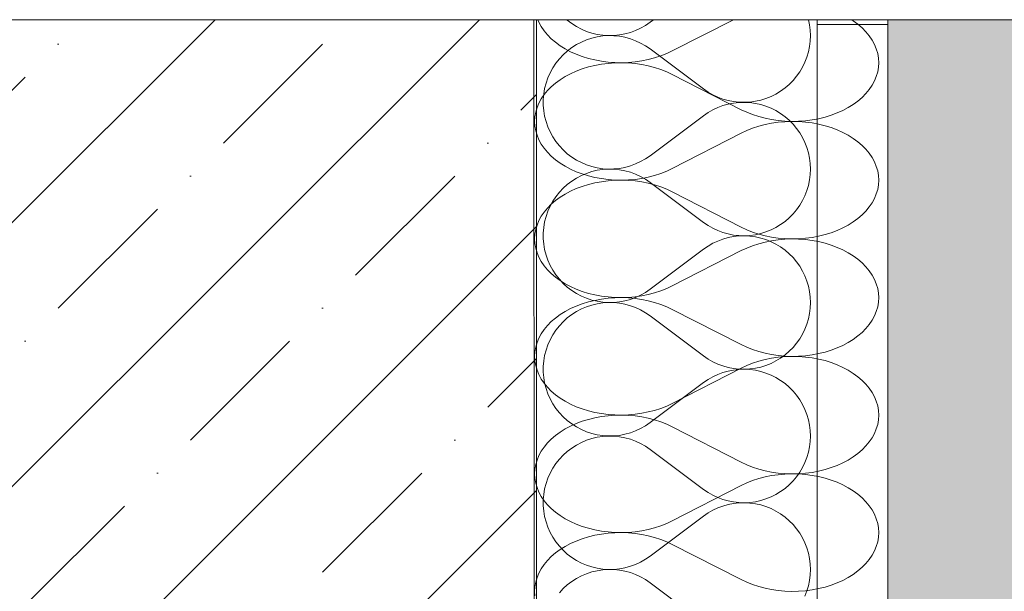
# Model space of a CAD drawing. Header units: millimetres. Extents: x 119219 to 750800, y -8933 to 168688.
# Tile 42 of 115: x 526128 to 526549, y 105 to 350. Entities that reach past the tile are written whole.
import ezdxf

# ---------------------------------------------------------------- set-up
doc = ezdxf.new("R2010")
doc.units = ezdxf.units.MM
doc.header["$MEASUREMENT"] = 0
for name, color, linetype, lineweight in [('0_Ном._пера__1', 7, 'Continuous', 0), ('0_Ном._пера__120', 7, 'Continuous', 0), ('АР-Стены_внешние_.АР_Ном._пера__1', 7, 'Continuous', 0)]:
    doc.layers.add(name, color=color, linetype=linetype, lineweight=lineweight)

# ---------------------------------------------------------------- blocks, each defined once
blk = doc.blocks.new('*X14')
at = {"layer": 'АР-Стены_внешние_.АР_Ном._пера__1', "color": 7, "linetype": 'Continuous', "lineweight": 0}
for p, q in [((526361.69, 349.99), (526361.94, 349.77)), ((526397.38, 348.88), (526398.85, 349.99)), ((526465.62, 347.83), (526465.17, 349.99)), ((526361.94, 349.77), (526363.84, 348.32)), ((526363.84, 348.32), (526365.85, 347.03)), ((526365.85, 347.03), (526367.97, 345.92)), ((526367.97, 345.92), (526370.16, 344.99)), ((526391.16, 345.34), (526393.33, 346.35)), ((526393.33, 346.35), (526395.41, 347.53)), ((526395.41, 347.53), (526397.38, 348.88)), ((526465.91, 345.51), (526465.62, 347.83)), ((526370.16, 344.99), (526372.43, 344.24)), ((526372.43, 342.08), (526370.16, 341.34)), ((526372.43, 344.24), (526374.76, 343.69)), ((526374.76, 342.64), (526372.43, 342.08)), ((526374.76, 343.69), (526377.12, 343.33)), ((526377.12, 343), (526374.76, 342.64)), ((526377.12, 343.33), (526379.5, 343.17)), ((526379.5, 343.15), (526377.12, 343)), ((526379.5, 343.17), (526381.89, 343.21)), ((526381.89, 343.11), (526379.5, 343.15)), ((526381.89, 343.21), (526384.27, 343.45)), ((526384.27, 342.87), (526381.89, 343.11)), ((526384.27, 343.45), (526386.62, 343.89)), ((526386.62, 342.44), (526384.27, 342.87)), ((526386.62, 343.89), (526388.92, 344.52)), ((526388.92, 341.81), (526386.62, 342.44)), ((526388.92, 344.52), (526391.16, 345.34)), ((526391.16, 340.99), (526388.92, 341.81)), ((526466.01, 343.16), (526465.91, 345.51)), ((526465.91, 340.82), (526466.01, 343.16)), ((526363.84, 338.01), (526361.94, 336.56)), ((526365.85, 339.29), (526363.84, 338.01)), ((526367.97, 340.41), (526365.85, 339.29)), ((526370.16, 341.34), (526367.97, 340.41)), ((526393.33, 339.98), (526391.16, 340.99)), ((526395.41, 338.8), (526393.33, 339.98)), ((526397.38, 337.44), (526395.41, 338.8)), ((526397.38, 337.44), (526420.25, 320.29)), ((526465.15, 336.2), (526465.62, 338.49)), ((526465.62, 338.49), (526465.91, 340.82)), ((526358.54, 333.21), (526357.05, 331.34)), ((526360.17, 334.96), (526358.54, 333.21)), ((526361.94, 336.56), (526360.17, 334.96)), ((526463.64, 331.76), (526464.48, 333.95)), ((526464.48, 333.95), (526465.15, 336.2)), ((526355.74, 329.35), (526354.59, 327.25)), ((526357.05, 331.34), (526355.74, 329.35)), ((526461.42, 327.63), (526462.61, 329.65)), ((526462.61, 329.65), (526463.64, 331.76)), ((526353.62, 325.07), (526352.83, 322.81)), ((526354.59, 327.25), (526353.62, 325.07)), ((526458.57, 323.92), (526460.07, 325.72)), ((526460.07, 325.72), (526461.42, 327.63)), ((526352.24, 320.5), (526351.84, 318.14)), ((526352.83, 322.81), (526352.24, 320.5)), ((526453.24, 319.35), (526455.14, 320.73)), ((526455.14, 320.73), (526456.92, 322.25)), ((526456.92, 322.25), (526458.57, 323.92)), ((526351.84, 318.14), (526351.65, 315.76)), ((526420.25, 320.29), (526422.18, 318.96)), ((526422.18, 318.96), (526424.22, 317.79)), ((526424.22, 317.79), (526426.34, 316.8)), ((526426.34, 316.8), (526428.54, 315.98)), ((526444.72, 315.52), (526446.96, 316.21)), ((526446.96, 316.21), (526449.14, 317.08)), ((526449.14, 317.08), (526451.24, 318.13)), ((526451.24, 318.13), (526453.24, 319.35)), ((526351.65, 315.76), (526351.65, 313.37)), ((526351.65, 313.37), (526351.84, 310.99)), ((526426.34, 312.34), (526424.22, 311.34)), ((526428.54, 313.16), (526426.34, 312.34)), ((526428.54, 315.98), (526430.8, 315.34)), ((526430.8, 313.79), (526428.54, 313.16)), ((526430.8, 315.34), (526433.1, 314.89)), ((526433.1, 314.24), (526430.8, 313.79)), ((526433.1, 314.89), (526435.43, 314.64)), ((526435.43, 314.5), (526433.1, 314.24)), ((526435.43, 314.64), (526437.77, 314.57)), ((526437.77, 314.56), (526435.43, 314.5)), ((526437.77, 314.57), (526440.11, 314.69)), ((526440.11, 314.44), (526437.77, 314.56)), ((526440.11, 314.69), (526442.44, 315.01)), ((526442.44, 314.12), (526440.11, 314.44)), ((526442.44, 315.01), (526444.72, 315.52)), ((526444.72, 313.62), (526442.44, 314.12)), ((526446.96, 312.92), (526444.72, 313.62)), ((526449.14, 312.05), (526446.96, 312.92)), ((526451.24, 311), (526449.14, 312.05)), ((526351.84, 310.99), (526352.24, 308.64)), ((526352.24, 308.64), (526352.83, 306.32)), ((526397.38, 291.69), (526420.25, 308.85)), ((526422.18, 310.18), (526420.25, 308.85)), ((526424.22, 311.34), (526422.18, 310.18)), ((526453.24, 309.79), (526451.24, 311)), ((526455.14, 308.41), (526453.24, 309.79)), ((526456.92, 306.88), (526455.14, 308.41)), ((526352.83, 306.32), (526353.62, 304.07)), ((526353.62, 304.07), (526354.59, 301.88)), ((526458.57, 305.21), (526456.92, 306.88)), ((526460.07, 303.41), (526458.57, 305.21)), ((526354.59, 301.88), (526355.74, 299.79)), ((526355.74, 299.79), (526357.05, 297.8)), ((526461.42, 301.5), (526460.07, 303.41)), ((526462.61, 299.48), (526461.42, 301.5)), ((526463.64, 297.37), (526462.61, 299.48)), ((526357.05, 297.8), (526358.54, 295.92)), ((526358.54, 295.92), (526360.17, 294.18)), ((526464.48, 295.18), (526463.64, 297.37)), ((526465.15, 292.93), (526464.48, 295.18)), ((526360.17, 294.18), (526361.94, 292.57)), ((526361.94, 292.57), (526363.84, 291.13)), ((526363.84, 291.13), (526365.85, 289.84)), ((526395.41, 290.34), (526397.38, 291.69)), ((526465.62, 290.64), (526465.15, 292.93)), ((526365.85, 289.84), (526367.97, 288.73)), ((526367.97, 288.73), (526370.16, 287.79)), ((526370.16, 287.79), (526372.43, 287.05)), ((526372.43, 287.05), (526374.76, 286.5)), ((526384.27, 286.26), (526386.62, 286.7)), ((526386.62, 286.7), (526388.92, 287.33)), ((526388.92, 287.33), (526391.16, 288.15)), ((526391.16, 288.15), (526393.33, 289.15)), ((526393.33, 289.15), (526395.41, 290.34)), ((526465.91, 288.31), (526465.62, 290.64)), ((526466.01, 285.97), (526465.91, 288.31)), ((526367.97, 283.21), (526365.85, 282.1)), ((526370.16, 284.14), (526367.97, 283.21)), ((526372.43, 284.89), (526370.16, 284.14)), ((526374.76, 285.44), (526372.43, 284.89)), ((526374.76, 286.5), (526377.12, 286.14)), ((526377.12, 285.8), (526374.76, 285.44)), ((526377.12, 286.14), (526379.5, 285.98)), ((526379.5, 285.96), (526377.12, 285.8)), ((526379.5, 285.98), (526381.89, 286.02)), ((526381.89, 285.92), (526379.5, 285.96)), ((526381.89, 286.02), (526384.27, 286.26)), ((526384.27, 285.68), (526381.89, 285.92)), ((526386.62, 285.24), (526384.27, 285.68)), ((526388.92, 284.61), (526386.62, 285.24)), ((526391.16, 283.79), (526388.92, 284.61)), ((526393.33, 282.79), (526391.16, 283.79)), ((526395.41, 281.6), (526393.33, 282.79)), ((526465.62, 281.3), (526465.91, 283.63)), ((526465.91, 283.63), (526466.01, 285.97)), ((526361.94, 279.37), (526360.17, 277.76)), ((526363.84, 280.81), (526361.94, 279.37)), ((526365.85, 282.1), (526363.84, 280.81)), ((526397.38, 280.25), (526395.41, 281.6)), ((526397.38, 280.25), (526420.25, 263.09)), ((526464.48, 276.76), (526465.15, 279)), ((526465.15, 279), (526465.62, 281.3)), ((526357.05, 274.14), (526355.74, 272.15)), ((526358.54, 276.02), (526357.05, 274.14)), ((526360.17, 277.76), (526358.54, 276.02)), ((526462.61, 272.46), (526463.64, 274.57)), ((526463.64, 274.57), (526464.48, 276.76)), ((526354.59, 270.06), (526353.62, 267.87)), ((526355.74, 272.15), (526354.59, 270.06)), ((526460.07, 268.53), (526461.42, 270.44)), ((526461.42, 270.44), (526462.61, 272.46)), ((526352.83, 265.62), (526352.24, 263.3)), ((526353.62, 267.87), (526352.83, 265.62)), ((526456.92, 265.06), (526458.57, 266.73)), ((526458.57, 266.73), (526460.07, 268.53)), ((526352.24, 263.3), (526351.84, 260.95)), ((526420.25, 263.09), (526422.18, 261.76)), ((526422.18, 261.76), (526424.22, 260.6)), ((526451.24, 260.94), (526453.24, 262.15)), ((526453.24, 262.15), (526455.14, 263.53)), ((526455.14, 263.53), (526456.92, 265.06)), ((526351.84, 260.95), (526351.65, 258.57)), ((526351.65, 258.57), (526351.65, 256.18)), ((526424.22, 260.6), (526426.34, 259.6)), ((526426.34, 259.6), (526428.54, 258.78)), ((526428.54, 258.78), (526430.8, 258.15)), ((526430.8, 258.15), (526433.1, 257.7)), ((526433.1, 257.7), (526435.43, 257.44)), ((526435.43, 257.3), (526433.1, 257.05)), ((526435.43, 257.44), (526437.77, 257.38)), ((526437.77, 257.37), (526435.43, 257.3)), ((526437.77, 257.38), (526440.11, 257.5)), ((526440.11, 257.25), (526437.77, 257.37)), ((526440.11, 257.5), (526442.44, 257.82)), ((526442.44, 256.93), (526440.11, 257.25)), ((526442.44, 257.82), (526444.72, 258.32)), ((526444.72, 258.32), (526446.96, 259.02)), ((526446.96, 259.02), (526449.14, 259.89)), ((526449.14, 259.89), (526451.24, 260.94)), ((526351.65, 256.18), (526351.84, 253.8)), ((526351.84, 253.8), (526352.24, 251.44)), ((526422.18, 252.98), (526420.25, 251.65)), ((526424.22, 254.15), (526422.18, 252.98)), ((526426.34, 255.14), (526424.22, 254.15)), ((526428.54, 255.96), (526426.34, 255.14)), ((526430.8, 256.6), (526428.54, 255.96)), ((526433.1, 257.05), (526430.8, 256.6)), ((526444.72, 256.42), (526442.44, 256.93)), ((526446.96, 255.73), (526444.72, 256.42)), ((526449.14, 254.86), (526446.96, 255.73)), ((526451.24, 253.81), (526449.14, 254.86)), ((526453.24, 252.59), (526451.24, 253.81)), ((526352.24, 251.44), (526352.83, 249.13)), ((526352.83, 249.13), (526353.62, 246.87)), ((526397.38, 234.5), (526420.25, 251.65)), ((526455.14, 251.21), (526453.24, 252.59)), ((526456.92, 249.69), (526455.14, 251.21)), ((526458.57, 248.02), (526456.92, 249.69)), ((526353.62, 246.87), (526354.59, 244.69)), ((526354.59, 244.69), (526355.74, 242.59)), ((526460.07, 246.22), (526458.57, 248.02)), ((526461.42, 244.31), (526460.07, 246.22)), ((526355.74, 242.59), (526357.05, 240.6)), ((526357.05, 240.6), (526358.54, 238.73)), ((526462.61, 242.29), (526461.42, 244.31)), ((526463.64, 240.18), (526462.61, 242.29)), ((526358.54, 238.73), (526360.17, 236.98)), ((526360.17, 236.98), (526361.94, 235.38)), ((526464.48, 237.99), (526463.64, 240.18)), ((526465.15, 235.74), (526464.48, 237.99)), ((526361.94, 235.38), (526363.84, 233.93)), ((526363.84, 233.93), (526365.85, 232.65)), ((526365.85, 232.65), (526367.97, 231.53)), ((526391.16, 230.95), (526393.33, 231.96)), ((526393.33, 231.96), (526395.41, 233.14)), ((526395.41, 233.14), (526397.38, 234.5)), ((526465.62, 233.45), (526465.15, 235.74)), ((526465.91, 231.12), (526465.62, 233.45)), ((526367.97, 231.53), (526370.16, 230.6)), ((526370.16, 230.6), (526372.43, 229.86)), ((526372.43, 227.7), (526370.16, 226.95)), ((526372.43, 229.86), (526374.76, 229.3)), ((526374.76, 228.25), (526372.43, 227.7)), ((526374.76, 229.3), (526377.12, 228.94)), ((526377.12, 228.61), (526374.76, 228.25)), ((526377.12, 228.94), (526379.5, 228.79)), ((526379.5, 228.77), (526377.12, 228.61)), ((526379.5, 228.79), (526381.89, 228.83)), ((526381.89, 228.73), (526379.5, 228.77)), ((526381.89, 228.83), (526384.27, 229.06)), ((526384.27, 228.49), (526381.89, 228.73)), ((526384.27, 229.06), (526386.62, 229.5)), ((526386.62, 228.05), (526384.27, 228.49)), ((526386.62, 229.5), (526388.92, 230.13)), ((526388.92, 227.42), (526386.62, 228.05)), ((526388.92, 230.13), (526391.16, 230.95)), ((526466.01, 228.78), (526465.91, 231.12)), ((526465.91, 226.43), (526466.01, 228.78)), ((526363.84, 223.62), (526361.94, 222.17)), ((526365.85, 224.91), (526363.84, 223.62)), ((526367.97, 226.02), (526365.85, 224.91)), ((526370.16, 226.95), (526367.97, 226.02)), ((526391.16, 226.6), (526388.92, 227.42)), ((526393.33, 225.59), (526391.16, 226.6)), ((526395.41, 224.41), (526393.33, 225.59)), ((526397.38, 223.06), (526395.41, 224.41)), ((526465.15, 221.81), (526465.62, 224.11)), ((526465.62, 224.11), (526465.91, 226.43)), ((526360.17, 220.57), (526358.54, 218.83)), ((526361.94, 222.17), (526360.17, 220.57)), ((526397.38, 223.06), (526420.25, 205.9)), ((526463.64, 217.38), (526464.48, 219.56)), ((526464.48, 219.56), (526465.15, 221.81)), ((526355.74, 214.96), (526354.59, 212.86)), ((526357.05, 216.95), (526355.74, 214.96)), ((526358.54, 218.83), (526357.05, 216.95)), ((526461.42, 213.25), (526462.61, 215.27)), ((526462.61, 215.27), (526463.64, 217.38)), ((526354.59, 212.86), (526353.62, 210.68)), ((526458.57, 209.53), (526460.07, 211.33)), ((526460.07, 211.33), (526461.42, 213.25)), ((526352.83, 208.42), (526352.24, 206.11)), ((526353.62, 210.68), (526352.83, 208.42)), ((526455.14, 206.34), (526456.92, 207.87)), ((526456.92, 207.87), (526458.57, 209.53)), ((526351.84, 203.75), (526351.65, 201.37)), ((526352.24, 206.11), (526351.84, 203.75)), ((526420.25, 205.9), (526422.18, 204.57)), ((526422.18, 204.57), (526424.22, 203.4)), ((526424.22, 203.4), (526426.34, 202.41)), ((526426.34, 202.41), (526428.54, 201.59)), ((526446.96, 201.82), (526449.14, 202.7)), ((526449.14, 202.7), (526451.24, 203.74)), ((526451.24, 203.74), (526453.24, 204.96)), ((526453.24, 204.96), (526455.14, 206.34)), ((526351.65, 201.37), (526351.65, 198.99)), ((526351.65, 198.99), (526351.84, 196.6)), ((526428.54, 198.77), (526426.34, 197.95)), ((526428.54, 201.59), (526430.8, 200.96)), ((526430.8, 199.4), (526428.54, 198.77)), ((526430.8, 200.96), (526433.1, 200.51)), ((526433.1, 199.85), (526430.8, 199.4)), ((526433.1, 200.51), (526435.43, 200.25)), ((526435.43, 200.11), (526433.1, 199.85)), ((526435.43, 200.25), (526437.77, 200.18)), ((526437.77, 200.18), (526435.43, 200.11)), ((526437.77, 200.18), (526440.11, 200.31)), ((526440.11, 200.05), (526437.77, 200.18)), ((526440.11, 200.31), (526442.44, 200.62)), ((526442.44, 199.73), (526440.11, 200.05)), ((526442.44, 200.62), (526444.72, 201.13)), ((526444.72, 199.23), (526442.44, 199.73)), ((526444.72, 201.13), (526446.96, 201.82)), ((526446.96, 198.54), (526444.72, 199.23)), ((526449.14, 197.66), (526446.96, 198.54)), ((526351.84, 196.6), (526352.24, 194.25)), ((526352.24, 194.25), (526352.83, 191.93)), ((526397.38, 177.3), (526420.25, 194.46)), ((526422.18, 195.79), (526420.25, 194.46)), ((526424.22, 196.95), (526422.18, 195.79)), ((526426.34, 197.95), (526424.22, 196.95)), ((526451.24, 196.61), (526449.14, 197.66)), ((526453.24, 195.4), (526451.24, 196.61)), ((526455.14, 194.02), (526453.24, 195.4)), ((526456.92, 192.49), (526455.14, 194.02)), ((526352.83, 191.93), (526353.62, 189.68)), ((526353.62, 189.68), (526354.59, 187.49)), ((526458.57, 190.82), (526456.92, 192.49)), ((526460.07, 189.03), (526458.57, 190.82)), ((526354.59, 187.49), (526355.74, 185.4)), ((526461.42, 187.11), (526460.07, 189.03)), ((526462.61, 185.09), (526461.42, 187.11)), ((526355.74, 185.4), (526357.05, 183.41)), ((526357.05, 183.41), (526358.54, 181.53)), ((526358.54, 181.53), (526360.17, 179.79)), ((526463.64, 182.98), (526462.61, 185.09)), ((526464.48, 180.8), (526463.64, 182.98)), ((526360.17, 179.79), (526361.94, 178.19)), ((526361.94, 178.19), (526363.84, 176.74)), ((526395.41, 175.95), (526397.38, 177.3)), ((526465.15, 178.55), (526464.48, 180.8)), ((526465.62, 176.25), (526465.15, 178.55)), ((526363.84, 176.74), (526365.85, 175.45)), ((526365.85, 175.45), (526367.97, 174.34)), ((526367.97, 174.34), (526370.16, 173.41)), ((526370.16, 173.41), (526372.43, 172.66)), ((526386.62, 172.31), (526388.92, 172.94)), ((526388.92, 172.94), (526391.16, 173.76)), ((526391.16, 173.76), (526393.33, 174.77)), ((526393.33, 174.77), (526395.41, 175.95)), ((526465.91, 173.93), (526465.62, 176.25)), ((526466.01, 171.58), (526465.91, 173.93)), ((526367.97, 168.83), (526365.85, 167.71)), ((526370.16, 169.76), (526367.97, 168.83)), ((526372.43, 170.5), (526370.16, 169.76)), ((526372.43, 172.66), (526374.76, 172.11)), ((526374.76, 171.06), (526372.43, 170.5)), ((526374.76, 172.11), (526377.12, 171.75)), ((526377.12, 171.41), (526374.76, 171.06)), ((526377.12, 171.75), (526379.5, 171.59)), ((526379.5, 171.57), (526377.12, 171.41)), ((526379.5, 171.59), (526381.89, 171.63)), ((526381.89, 171.53), (526379.5, 171.57)), ((526381.89, 171.63), (526384.27, 171.87)), ((526384.27, 171.29), (526381.89, 171.53)), ((526384.27, 171.87), (526386.62, 172.31)), ((526386.62, 170.86), (526384.27, 171.29)), ((526388.92, 170.23), (526386.62, 170.86)), ((526391.16, 169.4), (526388.92, 170.23)), ((526393.33, 168.4), (526391.16, 169.4)), ((526465.62, 166.91), (526465.91, 169.24)), ((526465.91, 169.24), (526466.01, 171.58)), ((526361.94, 164.98), (526360.17, 163.38)), ((526363.84, 166.43), (526361.94, 164.98)), ((526365.85, 167.71), (526363.84, 166.43)), ((526395.41, 167.22), (526393.33, 168.4)), ((526397.38, 165.86), (526395.41, 167.22)), ((526397.38, 165.86), (526420.25, 148.71)), ((526464.48, 162.37), (526465.15, 164.62)), ((526465.15, 164.62), (526465.62, 166.91)), ((526358.54, 161.63), (526357.05, 159.76)), ((526360.17, 163.38), (526358.54, 161.63)), ((526462.61, 158.07), (526463.64, 160.18)), ((526463.64, 160.18), (526464.48, 162.37)), ((526355.74, 157.77), (526354.59, 155.67)), ((526357.05, 159.76), (526355.74, 157.77)), ((526460.07, 154.14), (526461.42, 156.05)), ((526461.42, 156.05), (526462.61, 158.07)), ((526353.62, 153.49), (526352.83, 151.23)), ((526354.59, 155.67), (526353.62, 153.49)), ((526456.92, 150.67), (526458.57, 152.34)), ((526458.57, 152.34), (526460.07, 154.14)), ((526352.24, 148.92), (526351.84, 146.56)), ((526352.83, 151.23), (526352.24, 148.92)), ((526420.25, 148.71), (526422.18, 147.38)), ((526451.24, 146.55), (526453.24, 147.77)), ((526453.24, 147.77), (526455.14, 149.14)), ((526455.14, 149.14), (526456.92, 150.67)), ((526351.84, 146.56), (526351.65, 144.18)), ((526351.65, 144.18), (526351.65, 141.79)), ((526422.18, 147.38), (526424.22, 146.21)), ((526424.22, 146.21), (526426.34, 145.22)), ((526426.34, 145.22), (526428.54, 144.4)), ((526428.54, 144.4), (526430.8, 143.76)), ((526430.8, 143.76), (526433.1, 143.31)), ((526433.1, 143.31), (526435.43, 143.05)), ((526440.11, 143.11), (526442.44, 143.43)), ((526442.44, 143.43), (526444.72, 143.94)), ((526444.72, 143.94), (526446.96, 144.63)), ((526446.96, 144.63), (526449.14, 145.5)), ((526449.14, 145.5), (526451.24, 146.55)), ((526351.65, 141.79), (526351.84, 139.41)), ((526351.84, 139.41), (526352.24, 137.06)), ((526424.22, 139.76), (526422.18, 138.6)), ((526426.34, 140.76), (526424.22, 139.76)), ((526428.54, 141.57), (526426.34, 140.76)), ((526430.8, 142.21), (526428.54, 141.57)), ((526433.1, 142.66), (526430.8, 142.21)), ((526435.43, 142.92), (526433.1, 142.66)), ((526435.43, 143.05), (526437.77, 142.99)), ((526437.77, 142.98), (526435.43, 142.92)), ((526437.77, 142.99), (526440.11, 143.11)), ((526440.11, 142.86), (526437.77, 142.98)), ((526442.44, 142.54), (526440.11, 142.86)), ((526444.72, 142.03), (526442.44, 142.54)), ((526446.96, 141.34), (526444.72, 142.03)), ((526449.14, 140.47), (526446.96, 141.34)), ((526451.24, 139.42), (526449.14, 140.47)), ((526453.24, 138.2), (526451.24, 139.42)), ((526352.24, 137.06), (526352.83, 134.74)), ((526397.38, 120.11), (526420.25, 137.27)), ((526422.18, 138.6), (526420.25, 137.27)), ((526455.14, 136.83), (526453.24, 138.2)), ((526456.92, 135.3), (526455.14, 136.83)), ((526458.57, 133.63), (526456.92, 135.3)), ((526352.83, 134.74), (526353.62, 132.48)), ((526353.62, 132.48), (526354.59, 130.3)), ((526460.07, 131.83), (526458.57, 133.63)), ((526461.42, 129.92), (526460.07, 131.83)), ((526354.59, 130.3), (526355.74, 128.21)), ((526355.74, 128.21), (526357.05, 126.21)), ((526462.61, 127.9), (526461.42, 129.92)), ((526463.64, 125.79), (526462.61, 127.9)), ((526357.05, 126.21), (526358.54, 124.34)), ((526358.54, 124.34), (526360.17, 122.6)), ((526360.17, 122.6), (526361.94, 120.99)), ((526464.48, 123.6), (526463.64, 125.79)), ((526465.15, 121.35), (526464.48, 123.6)), ((526361.94, 120.99), (526363.84, 119.54)), ((526363.84, 119.54), (526365.85, 118.26)), ((526365.85, 118.26), (526367.97, 117.15)), ((526393.33, 117.57), (526395.41, 118.76)), ((526395.41, 118.76), (526397.38, 120.11)), ((526465.62, 119.06), (526465.15, 121.35)), ((526465.91, 116.73), (526465.62, 119.06)), ((526367.97, 117.15), (526370.16, 116.21)), ((526370.16, 116.21), (526372.43, 115.47)), ((526372.43, 115.47), (526374.76, 114.92)), ((526374.76, 113.86), (526372.43, 113.31)), ((526374.76, 114.92), (526377.12, 114.56)), ((526377.12, 114.22), (526374.76, 113.86)), ((526377.12, 114.56), (526379.5, 114.4)), ((526379.5, 114.38), (526377.12, 114.22)), ((526379.5, 114.4), (526381.89, 114.44)), ((526381.89, 114.34), (526379.5, 114.38)), ((526381.89, 114.44), (526384.27, 114.68)), ((526384.27, 114.1), (526381.89, 114.34)), ((526384.27, 114.68), (526386.62, 115.11)), ((526386.62, 113.66), (526384.27, 114.1)), ((526386.62, 115.11), (526388.92, 115.75)), ((526388.92, 115.75), (526391.16, 116.57)), ((526391.16, 116.57), (526393.33, 117.57)), ((526466.01, 114.39), (526465.91, 116.73)), ((526465.91, 112.05), (526466.01, 114.39)), ((526365.85, 110.52), (526363.84, 109.23)), ((526367.97, 111.63), (526365.85, 110.52)), ((526370.16, 112.56), (526367.97, 111.63)), ((526372.43, 113.31), (526370.16, 112.56)), ((526388.92, 113.03), (526386.62, 113.66)), ((526391.16, 112.21), (526388.92, 113.03)), ((526393.33, 111.21), (526391.16, 112.21)), ((526395.41, 110.02), (526393.33, 111.21)), ((526397.38, 108.67), (526395.41, 110.02)), ((526465.15, 107.42), (526465.62, 109.72)), ((526465.62, 109.72), (526465.91, 112.05)), ((526360.17, 106.18), (526358.54, 104.44)), ((526361.94, 107.78), (526360.17, 106.18)), ((526363.84, 109.23), (526361.94, 107.78)), ((526397.38, 108.67), (526420.25, 91.51)), ((526464.48, 105.18), (526465.15, 107.42)), ((526463.64, 102.99), (526464.48, 105.18))]:
    blk.add_line(p, q, dxfattribs=at)
blk = doc.blocks.new('Штриховка_5_1', base_point=(0, 0))
at = {"layer": 'АР-Стены_внешние_.АР_Ном._пера__1', "color": 7, "linetype": 'Continuous', "lineweight": 0}
blk.add_blockref('*X14', (0, 0), dxfattribs=at)
blk = doc.blocks.new('*X28')
at = {"layer": '0_Ном._пера__120', "color": 7, "linetype": 'Continuous', "lineweight": 0}
for p, q in [((526349.33, 349.99), (526349.78, 348.9)), ((526406.88, 336.59), (526433.02, 349.99)), ((526484.33, 349.45), (526483.46, 349.99)), ((526349.78, 348.9), (526350.8, 347.03)), ((526350.8, 347.03), (526352.02, 345.23)), ((526486.32, 348), (526484.33, 349.45)), ((526488.13, 346.44), (526486.32, 348)), ((526489.76, 344.79), (526488.13, 346.44)), ((526352.02, 345.23), (526353.46, 343.49)), ((526353.46, 343.49), (526355.08, 341.84)), ((526355.08, 341.84), (526356.9, 340.29)), ((526491.19, 343.06), (526489.76, 344.79)), ((526492.41, 341.25), (526491.19, 343.06)), ((526356.9, 340.29), (526358.88, 338.83)), ((526358.88, 338.83), (526361.03, 337.49)), ((526361.03, 337.49), (526363.33, 336.27)), ((526493.43, 339.39), (526492.41, 341.25)), ((526494.22, 337.47), (526493.43, 339.39)), ((526494.8, 335.52), (526494.22, 337.47)), ((526363.33, 336.27), (526365.76, 335.17)), ((526365.76, 335.17), (526368.31, 334.21)), ((526368.31, 334.21), (526370.97, 333.4)), ((526370.97, 333.4), (526373.71, 332.72)), ((526396.62, 332.89), (526399.33, 333.61)), ((526399.33, 333.61), (526401.96, 334.46)), ((526401.96, 334.46), (526404.48, 335.46)), ((526404.48, 335.46), (526406.88, 336.59)), ((526495.14, 333.55), (526494.8, 335.52)), ((526495.26, 331.56), (526495.14, 333.55)), ((526368.31, 328.9), (526365.76, 327.94)), ((526370.97, 329.72), (526368.31, 328.9)), ((526373.71, 330.39), (526370.97, 329.72)), ((526373.71, 332.72), (526376.51, 332.2)), ((526376.51, 330.91), (526373.71, 330.39)), ((526376.51, 332.2), (526379.38, 331.83)), ((526379.38, 331.28), (526376.51, 330.91)), ((526379.38, 331.83), (526382.27, 331.62)), ((526382.27, 331.5), (526379.38, 331.28)), ((526382.27, 331.62), (526385.18, 331.56)), ((526385.18, 331.56), (526382.27, 331.5)), ((526385.18, 331.56), (526388.09, 331.66)), ((526388.09, 331.46), (526385.18, 331.56)), ((526388.09, 331.66), (526390.97, 331.92)), ((526390.97, 331.2), (526388.09, 331.46)), ((526390.97, 331.92), (526393.82, 332.33)), ((526393.82, 330.79), (526390.97, 331.2)), ((526393.82, 332.33), (526396.62, 332.89)), ((526396.62, 330.22), (526393.82, 330.79)), ((526399.33, 329.51), (526396.62, 330.22)), ((526401.96, 328.65), (526399.33, 329.51)), ((526494.8, 327.59), (526495.14, 329.57)), ((526495.14, 329.57), (526495.26, 331.56)), ((526361.03, 325.62), (526358.88, 324.28)), ((526363.33, 326.85), (526361.03, 325.62)), ((526365.76, 327.94), (526363.33, 326.85)), ((526404.48, 327.65), (526401.96, 328.65)), ((526406.88, 326.52), (526404.48, 327.65)), ((526406.88, 326.52), (526436.34, 311.42)), ((526493.43, 323.73), (526494.22, 325.64)), ((526494.22, 325.64), (526494.8, 327.59)), ((526355.08, 321.27), (526353.46, 319.62)), ((526356.9, 322.83), (526355.08, 321.27)), ((526358.88, 324.28), (526356.9, 322.83)), ((526491.19, 320.06), (526492.41, 321.86)), ((526492.41, 321.86), (526493.43, 323.73)), ((526352.02, 317.89), (526350.8, 316.08)), ((526353.46, 319.62), (526352.02, 317.89)), ((526486.32, 315.12), (526488.13, 316.67)), ((526488.13, 316.67), (526489.76, 318.32)), ((526489.76, 318.32), (526491.19, 320.06)), ((526348.99, 312.3), (526348.42, 310.35)), ((526349.78, 314.22), (526348.99, 312.3)), ((526350.8, 316.08), (526349.78, 314.22)), ((526479.88, 311.1), (526482.18, 312.32)), ((526482.18, 312.32), (526484.33, 313.66)), ((526484.33, 313.66), (526486.32, 315.12)), ((526348.07, 308.38), (526347.96, 306.39)), ((526348.42, 310.35), (526348.07, 308.38)), ((526436.34, 311.42), (526438.73, 310.29)), ((526438.73, 310.29), (526441.25, 309.29)), ((526441.25, 309.29), (526443.88, 308.44)), ((526443.88, 308.44), (526446.6, 307.72)), ((526446.6, 307.72), (526449.39, 307.16)), ((526469.51, 307.55), (526472.25, 308.23)), ((526472.25, 308.23), (526474.9, 309.04)), ((526474.9, 309.04), (526477.45, 310)), ((526477.45, 310), (526479.88, 311.1)), ((526347.96, 306.39), (526348.07, 304.4)), ((526348.07, 304.4), (526348.42, 302.42)), ((526441.25, 303.48), (526438.73, 302.48)), ((526443.88, 304.34), (526441.25, 303.48)), ((526446.6, 305.05), (526443.88, 304.34)), ((526449.39, 305.62), (526446.6, 305.05)), ((526449.39, 307.16), (526452.24, 306.75)), ((526452.24, 306.03), (526449.39, 305.62)), ((526452.24, 306.75), (526455.12, 306.49)), ((526455.12, 306.28), (526452.24, 306.03)), ((526455.12, 306.49), (526458.03, 306.39)), ((526458.03, 306.39), (526455.12, 306.28)), ((526458.03, 306.39), (526460.94, 306.45)), ((526460.94, 306.33), (526458.03, 306.39)), ((526460.94, 306.45), (526463.84, 306.66)), ((526463.84, 306.11), (526460.94, 306.33)), ((526463.84, 306.66), (526466.7, 307.03)), ((526466.7, 305.74), (526463.84, 306.11)), ((526466.7, 307.03), (526469.51, 307.55)), ((526469.51, 305.22), (526466.7, 305.74)), ((526472.25, 304.55), (526469.51, 305.22)), ((526474.9, 303.73), (526472.25, 304.55)), ((526477.45, 302.77), (526474.9, 303.73)), ((526348.42, 302.42), (526348.99, 300.47)), ((526348.99, 300.47), (526349.78, 298.56)), ((526406.88, 286.25), (526436.34, 301.35)), ((526438.73, 302.48), (526436.34, 301.35)), ((526479.88, 301.68), (526477.45, 302.77)), ((526482.18, 300.45), (526479.88, 301.68)), ((526484.33, 299.11), (526482.18, 300.45)), ((526349.78, 298.56), (526350.8, 296.69)), ((526350.8, 296.69), (526352.02, 294.89)), ((526486.32, 297.66), (526484.33, 299.11)), ((526488.13, 296.1), (526486.32, 297.66)), ((526489.76, 294.45), (526488.13, 296.1)), ((526352.02, 294.89), (526353.46, 293.15)), ((526353.46, 293.15), (526355.08, 291.5)), ((526355.08, 291.5), (526356.9, 289.95)), ((526491.19, 292.72), (526489.76, 294.45)), ((526492.41, 290.91), (526491.19, 292.72)), ((526493.43, 289.05), (526492.41, 290.91)), ((526356.9, 289.95), (526358.88, 288.49)), ((526358.88, 288.49), (526361.03, 287.15)), ((526361.03, 287.15), (526363.33, 285.93)), ((526494.22, 287.13), (526493.43, 289.05)), ((526494.8, 285.18), (526494.22, 287.13)), ((526363.33, 285.93), (526365.76, 284.83)), ((526365.76, 284.83), (526368.31, 283.87)), ((526368.31, 283.87), (526370.97, 283.05)), ((526370.97, 283.05), (526373.71, 282.38)), ((526393.82, 281.99), (526396.62, 282.55)), ((526396.62, 282.55), (526399.33, 283.26)), ((526399.33, 283.26), (526401.96, 284.12)), ((526401.96, 284.12), (526404.48, 285.12)), ((526404.48, 285.12), (526406.88, 286.25)), ((526495.14, 283.2), (526494.8, 285.18)), ((526495.26, 281.22), (526495.14, 283.2)), ((526368.31, 278.56), (526365.76, 277.6)), ((526370.97, 279.38), (526368.31, 278.56)), ((526373.71, 280.05), (526370.97, 279.38)), ((526373.71, 282.38), (526376.51, 281.86)), ((526376.51, 280.57), (526373.71, 280.05)), ((526376.51, 281.86), (526379.38, 281.49)), ((526379.38, 280.94), (526376.51, 280.57)), ((526379.38, 281.49), (526382.27, 281.27)), ((526382.27, 281.16), (526379.38, 280.94)), ((526382.27, 281.27), (526385.18, 281.22)), ((526385.18, 281.21), (526382.27, 281.16)), ((526385.18, 281.22), (526388.09, 281.32)), ((526388.09, 281.11), (526385.18, 281.21)), ((526388.09, 281.32), (526390.97, 281.57)), ((526390.97, 280.86), (526388.09, 281.11)), ((526390.97, 281.57), (526393.82, 281.99)), ((526393.82, 280.45), (526390.97, 280.86)), ((526396.62, 279.88), (526393.82, 280.45)), ((526399.33, 279.17), (526396.62, 279.88)), ((526401.96, 278.31), (526399.33, 279.17)), ((526404.48, 277.31), (526401.96, 278.31)), ((526494.8, 277.25), (526495.14, 279.23)), ((526495.14, 279.23), (526495.26, 281.22)), ((526361.03, 275.28), (526358.88, 273.94)), ((526363.33, 276.5), (526361.03, 275.28)), ((526365.76, 277.6), (526363.33, 276.5)), ((526406.88, 276.18), (526404.48, 277.31)), ((526406.88, 276.18), (526436.34, 261.08)), ((526493.43, 273.39), (526494.22, 275.3)), ((526494.22, 275.3), (526494.8, 277.25)), ((526355.08, 270.93), (526353.46, 269.28)), ((526356.9, 272.49), (526355.08, 270.93)), ((526358.88, 273.94), (526356.9, 272.49)), ((526491.19, 269.72), (526492.41, 271.52)), ((526492.41, 271.52), (526493.43, 273.39)), ((526350.8, 265.74), (526349.78, 263.88)), ((526352.02, 267.55), (526350.8, 265.74)), ((526353.46, 269.28), (526352.02, 267.55)), ((526486.32, 264.78), (526488.13, 266.33)), ((526488.13, 266.33), (526489.76, 267.98)), ((526489.76, 267.98), (526491.19, 269.72)), ((526348.99, 261.96), (526348.42, 260.01)), ((526349.78, 263.88), (526348.99, 261.96)), ((526479.88, 260.76), (526482.18, 261.98)), ((526482.18, 261.98), (526484.33, 263.32)), ((526484.33, 263.32), (526486.32, 264.78)), ((526348.07, 258.03), (526347.96, 256.05)), ((526348.42, 260.01), (526348.07, 258.03)), ((526436.34, 261.08), (526438.73, 259.95)), ((526438.73, 259.95), (526441.25, 258.95)), ((526441.25, 258.95), (526443.88, 258.09)), ((526443.88, 258.09), (526446.6, 257.38)), ((526446.6, 257.38), (526449.39, 256.82)), ((526466.7, 256.69), (526469.51, 257.21)), ((526469.51, 257.21), (526472.25, 257.88)), ((526472.25, 257.88), (526474.9, 258.7)), ((526474.9, 258.7), (526477.45, 259.66)), ((526477.45, 259.66), (526479.88, 260.76)), ((526347.96, 256.05), (526348.07, 254.06)), ((526348.07, 254.06), (526348.42, 252.08)), ((526441.25, 253.14), (526438.73, 252.14)), ((526443.88, 254), (526441.25, 253.14)), ((526446.6, 254.71), (526443.88, 254)), ((526449.39, 255.28), (526446.6, 254.71)), ((526449.39, 256.82), (526452.24, 256.4)), ((526452.24, 255.69), (526449.39, 255.28)), ((526452.24, 256.4), (526455.12, 256.15)), ((526455.12, 255.94), (526452.24, 255.69)), ((526455.12, 256.15), (526458.03, 256.05)), ((526458.03, 256.04), (526455.12, 255.94)), ((526458.03, 256.05), (526460.94, 256.1)), ((526460.94, 255.99), (526458.03, 256.04)), ((526460.94, 256.1), (526463.84, 256.32)), ((526463.84, 255.77), (526460.94, 255.99)), ((526463.84, 256.32), (526466.7, 256.69)), ((526466.7, 255.4), (526463.84, 255.77)), ((526469.51, 254.88), (526466.7, 255.4)), ((526472.25, 254.21), (526469.51, 254.88)), ((526474.9, 253.39), (526472.25, 254.21)), ((526477.45, 252.43), (526474.9, 253.39)), ((526348.42, 252.08), (526348.99, 250.13)), ((526348.99, 250.13), (526349.78, 248.22)), ((526406.88, 235.91), (526436.34, 251.01)), ((526438.73, 252.14), (526436.34, 251.01)), ((526479.88, 251.33), (526477.45, 252.43)), ((526482.18, 250.11), (526479.88, 251.33)), ((526484.33, 248.77), (526482.18, 250.11)), ((526486.32, 247.32), (526484.33, 248.77)), ((526349.78, 248.22), (526350.8, 246.35)), ((526350.8, 246.35), (526352.02, 244.55)), ((526352.02, 244.55), (526353.46, 242.81)), ((526488.13, 245.76), (526486.32, 247.32)), ((526489.76, 244.11), (526488.13, 245.76)), ((526353.46, 242.81), (526355.08, 241.16)), ((526355.08, 241.16), (526356.9, 239.61)), ((526491.19, 242.38), (526489.76, 244.11)), ((526492.41, 240.57), (526491.19, 242.38)), ((526493.43, 238.71), (526492.41, 240.57)), ((526356.9, 239.61), (526358.88, 238.15)), ((526358.88, 238.15), (526361.03, 236.81)), ((526361.03, 236.81), (526363.33, 235.59)), ((526494.22, 236.79), (526493.43, 238.71)), ((526494.8, 234.84), (526494.22, 236.79)), ((526363.33, 235.59), (526365.76, 234.49)), ((526365.76, 234.49), (526368.31, 233.53)), ((526368.31, 233.53), (526370.97, 232.71)), ((526370.97, 232.71), (526373.71, 232.04)), ((526373.71, 232.04), (526376.51, 231.52)), ((526393.82, 231.65), (526396.62, 232.21)), ((526396.62, 232.21), (526399.33, 232.92)), ((526399.33, 232.92), (526401.96, 233.78)), ((526401.96, 233.78), (526404.48, 234.78)), ((526404.48, 234.78), (526406.88, 235.91)), ((526495.14, 232.86), (526494.8, 234.84)), ((526495.26, 230.88), (526495.14, 232.86)), ((526368.31, 228.22), (526365.76, 227.26)), ((526370.97, 229.04), (526368.31, 228.22)), ((526373.71, 229.71), (526370.97, 229.04)), ((526376.51, 230.23), (526373.71, 229.71)), ((526376.51, 231.52), (526379.38, 231.15)), ((526379.38, 230.6), (526376.51, 230.23)), ((526379.38, 231.15), (526382.27, 230.93)), ((526382.27, 230.82), (526379.38, 230.6)), ((526382.27, 230.93), (526385.18, 230.88)), ((526385.18, 230.87), (526382.27, 230.82)), ((526385.18, 230.88), (526388.09, 230.98)), ((526388.09, 230.77), (526385.18, 230.87)), ((526388.09, 230.98), (526390.97, 231.23)), ((526390.97, 230.52), (526388.09, 230.77)), ((526390.97, 231.23), (526393.82, 231.65)), ((526393.82, 230.1), (526390.97, 230.52)), ((526396.62, 229.54), (526393.82, 230.1)), ((526399.33, 228.83), (526396.62, 229.54)), ((526401.96, 227.97), (526399.33, 228.83)), ((526404.48, 226.97), (526401.96, 227.97)), ((526494.8, 226.91), (526495.14, 228.89)), ((526495.14, 228.89), (526495.26, 230.88)), ((526358.88, 223.6), (526356.9, 222.14)), ((526361.03, 224.94), (526358.88, 223.6)), ((526363.33, 226.16), (526361.03, 224.94)), ((526365.76, 227.26), (526363.33, 226.16)), ((526406.88, 225.84), (526404.48, 226.97)), ((526406.88, 225.84), (526436.34, 210.74)), ((526493.43, 223.05), (526494.22, 224.96)), ((526494.22, 224.96), (526494.8, 226.91)), ((526355.08, 220.59), (526353.46, 218.94)), ((526356.9, 222.14), (526355.08, 220.59)), ((526489.76, 217.64), (526491.19, 219.38)), ((526491.19, 219.38), (526492.41, 221.18)), ((526492.41, 221.18), (526493.43, 223.05)), ((526350.8, 215.4), (526349.78, 213.53)), ((526352.02, 217.2), (526350.8, 215.4)), ((526353.46, 218.94), (526352.02, 217.2)), ((526486.32, 214.44), (526488.13, 215.99)), ((526488.13, 215.99), (526489.76, 217.64)), ((526348.99, 211.62), (526348.42, 209.67)), ((526349.78, 213.53), (526348.99, 211.62)), ((526479.88, 210.42), (526482.18, 211.64)), ((526482.18, 211.64), (526484.33, 212.98)), ((526484.33, 212.98), (526486.32, 214.44)), ((526348.07, 207.69), (526347.96, 205.7)), ((526348.42, 209.67), (526348.07, 207.69)), ((526436.34, 210.74), (526438.73, 209.61)), ((526438.73, 209.61), (526441.25, 208.61)), ((526441.25, 208.61), (526443.88, 207.75)), ((526443.88, 207.75), (526446.6, 207.04)), ((526446.6, 207.04), (526449.39, 206.48)), ((526466.7, 206.35), (526469.51, 206.87)), ((526469.51, 206.87), (526472.25, 207.54)), ((526472.25, 207.54), (526474.9, 208.36)), ((526474.9, 208.36), (526477.45, 209.32)), ((526477.45, 209.32), (526479.88, 210.42)), ((526347.96, 205.7), (526348.07, 203.72)), ((526348.07, 203.72), (526348.42, 201.74)), ((526441.25, 202.8), (526438.73, 201.8)), ((526443.88, 203.66), (526441.25, 202.8)), ((526446.6, 204.37), (526443.88, 203.66)), ((526449.39, 204.93), (526446.6, 204.37)), ((526449.39, 206.48), (526452.24, 206.06)), ((526452.24, 205.35), (526449.39, 204.93)), ((526452.24, 206.06), (526455.12, 205.81)), ((526455.12, 205.6), (526452.24, 205.35)), ((526455.12, 205.81), (526458.03, 205.71)), ((526458.03, 205.7), (526455.12, 205.6)), ((526458.03, 205.71), (526460.94, 205.76)), ((526460.94, 205.65), (526458.03, 205.7)), ((526460.94, 205.76), (526463.84, 205.98)), ((526463.84, 205.43), (526460.94, 205.65)), ((526463.84, 205.98), (526466.7, 206.35)), ((526466.7, 205.06), (526463.84, 205.43)), ((526469.51, 204.54), (526466.7, 205.06)), ((526472.25, 203.87), (526469.51, 204.54)), ((526474.9, 203.05), (526472.25, 203.87)), ((526477.45, 202.09), (526474.9, 203.05)), ((526348.42, 201.74), (526348.99, 199.79)), ((526348.99, 199.79), (526349.78, 197.87)), ((526406.88, 185.57), (526436.34, 200.67)), ((526438.73, 201.8), (526436.34, 200.67)), ((526479.88, 200.99), (526477.45, 202.09)), ((526482.18, 199.77), (526479.88, 200.99)), ((526484.33, 198.43), (526482.18, 199.77)), ((526486.32, 196.97), (526484.33, 198.43)), ((526349.78, 197.87), (526350.8, 196.01)), ((526350.8, 196.01), (526352.02, 194.2)), ((526352.02, 194.2), (526353.46, 192.47)), ((526488.13, 195.42), (526486.32, 196.97)), ((526489.76, 193.77), (526488.13, 195.42)), ((526353.46, 192.47), (526355.08, 190.82)), ((526355.08, 190.82), (526356.9, 189.26)), ((526491.19, 192.03), (526489.76, 193.77)), ((526492.41, 190.23), (526491.19, 192.03)), ((526493.43, 188.36), (526492.41, 190.23)), ((526356.9, 189.26), (526358.88, 187.81)), ((526358.88, 187.81), (526361.03, 186.47)), ((526361.03, 186.47), (526363.33, 185.25)), ((526404.48, 184.44), (526406.88, 185.57)), ((526494.22, 186.45), (526493.43, 188.36)), ((526494.8, 184.5), (526494.22, 186.45)), ((526363.33, 185.25), (526365.76, 184.15)), ((526365.76, 184.15), (526368.31, 183.19)), ((526368.31, 183.19), (526370.97, 182.37)), ((526370.97, 182.37), (526373.71, 181.7)), ((526373.71, 181.7), (526376.51, 181.18)), ((526390.97, 180.89), (526393.82, 181.3)), ((526393.82, 181.3), (526396.62, 181.87)), ((526396.62, 181.87), (526399.33, 182.58)), ((526399.33, 182.58), (526401.96, 183.44)), ((526401.96, 183.44), (526404.48, 184.44)), ((526495.14, 182.52), (526494.8, 184.5)), ((526495.26, 180.53), (526495.14, 182.52)), ((526368.31, 177.88), (526365.76, 176.92)), ((526370.97, 178.7), (526368.31, 177.88)), ((526373.71, 179.37), (526370.97, 178.7)), ((526376.51, 179.89), (526373.71, 179.37)), ((526376.51, 181.18), (526379.38, 180.81)), ((526379.38, 180.26), (526376.51, 179.89)), ((526379.38, 180.81), (526382.27, 180.59)), ((526382.27, 180.48), (526379.38, 180.26)), ((526382.27, 180.59), (526385.18, 180.54)), ((526385.18, 180.53), (526382.27, 180.48)), ((526385.18, 180.54), (526388.09, 180.64)), ((526388.09, 180.43), (526385.18, 180.53)), ((526388.09, 180.64), (526390.97, 180.89)), ((526390.97, 180.18), (526388.09, 180.43)), ((526393.82, 179.76), (526390.97, 180.18)), ((526396.62, 179.2), (526393.82, 179.76)), ((526399.33, 178.49), (526396.62, 179.2)), ((526401.96, 177.63), (526399.33, 178.49)), ((526404.48, 176.63), (526401.96, 177.63)), ((526494.8, 176.57), (526495.14, 178.55)), ((526495.14, 178.55), (526495.26, 180.53)), ((526358.88, 173.26), (526356.9, 171.8)), ((526361.03, 174.6), (526358.88, 173.26)), ((526363.33, 175.82), (526361.03, 174.6)), ((526365.76, 176.92), (526363.33, 175.82)), ((526406.88, 175.5), (526404.48, 176.63)), ((526406.88, 175.5), (526436.34, 160.4)), ((526493.43, 172.7), (526494.22, 174.62)), ((526494.22, 174.62), (526494.8, 176.57)), ((526353.46, 168.6), (526352.02, 166.86)), ((526355.08, 170.25), (526353.46, 168.6)), ((526356.9, 171.8), (526355.08, 170.25)), ((526489.76, 167.3), (526491.19, 169.03)), ((526491.19, 169.03), (526492.41, 170.84)), ((526492.41, 170.84), (526493.43, 172.7)), ((526350.8, 165.06), (526349.78, 163.19)), ((526352.02, 166.86), (526350.8, 165.06)), ((526486.32, 164.09), (526488.13, 165.65)), ((526488.13, 165.65), (526489.76, 167.3)), ((526348.99, 161.28), (526348.42, 159.33)), ((526349.78, 163.19), (526348.99, 161.28)), ((526436.34, 160.4), (526438.73, 159.27)), ((526479.88, 160.08), (526482.18, 161.3)), ((526482.18, 161.3), (526484.33, 162.64)), ((526484.33, 162.64), (526486.32, 164.09)), ((526348.07, 157.35), (526347.96, 155.36)), ((526348.42, 159.33), (526348.07, 157.35)), ((526438.73, 159.27), (526441.25, 158.27)), ((526441.25, 158.27), (526443.88, 157.41)), ((526443.88, 157.41), (526446.6, 156.7)), ((526446.6, 156.7), (526449.39, 156.13)), ((526449.39, 156.13), (526452.24, 155.72)), ((526463.84, 155.64), (526466.7, 156.01)), ((526466.7, 156.01), (526469.51, 156.53)), ((526469.51, 156.53), (526472.25, 157.2)), ((526472.25, 157.2), (526474.9, 158.02)), ((526474.9, 158.02), (526477.45, 158.98)), ((526477.45, 158.98), (526479.88, 160.08)), ((526347.96, 155.36), (526348.07, 153.38)), ((526348.07, 153.38), (526348.42, 151.4)), ((526441.25, 152.46), (526438.73, 151.46)), ((526443.88, 153.32), (526441.25, 152.46)), ((526446.6, 154.03), (526443.88, 153.32)), ((526449.39, 154.59), (526446.6, 154.03)), ((526452.24, 155.01), (526449.39, 154.59)), ((526452.24, 155.72), (526455.12, 155.47)), ((526455.12, 155.26), (526452.24, 155.01)), ((526455.12, 155.47), (526458.03, 155.37)), ((526458.03, 155.36), (526455.12, 155.26)), ((526458.03, 155.37), (526460.94, 155.42)), ((526460.94, 155.31), (526458.03, 155.36)), ((526460.94, 155.42), (526463.84, 155.64)), ((526463.84, 155.09), (526460.94, 155.31)), ((526466.7, 154.72), (526463.84, 155.09)), ((526469.51, 154.2), (526466.7, 154.72)), ((526472.25, 153.53), (526469.51, 154.2)), ((526474.9, 152.71), (526472.25, 153.53)), ((526477.45, 151.75), (526474.9, 152.71)), ((526479.88, 150.65), (526477.45, 151.75)), ((526348.42, 151.4), (526348.99, 149.45)), ((526348.99, 149.45), (526349.78, 147.53)), ((526349.78, 147.53), (526350.8, 145.67)), ((526406.88, 135.23), (526436.34, 150.33)), ((526438.73, 151.46), (526436.34, 150.33)), ((526482.18, 149.43), (526479.88, 150.65)), ((526484.33, 148.09), (526482.18, 149.43)), ((526486.32, 146.63), (526484.33, 148.09)), ((526350.8, 145.67), (526352.02, 143.86)), ((526352.02, 143.86), (526353.46, 142.13)), ((526488.13, 145.08), (526486.32, 146.63)), ((526489.76, 143.43), (526488.13, 145.08)), ((526491.19, 141.69), (526489.76, 143.43)), ((526353.46, 142.13), (526355.08, 140.48)), ((526355.08, 140.48), (526356.9, 138.92)), ((526492.41, 139.89), (526491.19, 141.69)), ((526493.43, 138.02), (526492.41, 139.89)), ((526356.9, 138.92), (526358.88, 137.47)), ((526358.88, 137.47), (526361.03, 136.13)), ((526361.03, 136.13), (526363.33, 134.9)), ((526363.33, 134.9), (526365.76, 133.81)), ((526404.48, 134.1), (526406.88, 135.23)), ((526494.22, 136.11), (526493.43, 138.02)), ((526494.8, 134.16), (526494.22, 136.11)), ((526365.76, 133.81), (526368.31, 132.85)), ((526368.31, 132.85), (526370.97, 132.03)), ((526370.97, 132.03), (526373.71, 131.36)), ((526373.71, 131.36), (526376.51, 130.84)), ((526376.51, 130.84), (526379.38, 130.47)), ((526390.97, 130.55), (526393.82, 130.96)), ((526393.82, 130.96), (526396.62, 131.53)), ((526396.62, 131.53), (526399.33, 132.24)), ((526399.33, 132.24), (526401.96, 133.1)), ((526401.96, 133.1), (526404.48, 134.1)), ((526495.14, 132.18), (526494.8, 134.16)), ((526495.26, 130.19), (526495.14, 132.18)), ((526365.76, 126.58), (526363.33, 125.48)), ((526368.31, 127.54), (526365.76, 126.58)), ((526370.97, 128.36), (526368.31, 127.54)), ((526373.71, 129.03), (526370.97, 128.36)), ((526376.51, 129.55), (526373.71, 129.03)), ((526379.38, 129.92), (526376.51, 129.55)), ((526379.38, 130.47), (526382.27, 130.25)), ((526382.27, 130.13), (526379.38, 129.92)), ((526382.27, 130.25), (526385.18, 130.19)), ((526385.18, 130.19), (526382.27, 130.13)), ((526385.18, 130.19), (526388.09, 130.3)), ((526388.09, 130.09), (526385.18, 130.19)), ((526388.09, 130.3), (526390.97, 130.55)), ((526390.97, 129.83), (526388.09, 130.09)), ((526393.82, 129.42), (526390.97, 129.83)), ((526396.62, 128.86), (526393.82, 129.42)), ((526399.33, 128.14), (526396.62, 128.86)), ((526401.96, 127.29), (526399.33, 128.14)), ((526404.48, 126.29), (526401.96, 127.29)), ((526494.8, 126.23), (526495.14, 128.2)), ((526495.14, 128.2), (526495.26, 130.19)), ((526358.88, 122.92), (526356.9, 121.46)), ((526361.03, 124.26), (526358.88, 122.92)), ((526363.33, 125.48), (526361.03, 124.26)), ((526406.88, 125.16), (526404.48, 126.29)), ((526406.88, 125.16), (526436.34, 110.06)), ((526492.41, 120.5), (526493.43, 122.36)), ((526493.43, 122.36), (526494.22, 124.28)), ((526494.22, 124.28), (526494.8, 126.23)), ((526353.46, 118.26), (526352.02, 116.52)), ((526355.08, 119.91), (526353.46, 118.26)), ((526356.9, 121.46), (526355.08, 119.91)), ((526489.76, 116.96), (526491.19, 118.69)), ((526491.19, 118.69), (526492.41, 120.5)), ((526350.8, 114.72), (526349.78, 112.85)), ((526352.02, 116.52), (526350.8, 114.72)), ((526486.32, 113.75), (526488.13, 115.31)), ((526488.13, 115.31), (526489.76, 116.96)), ((526348.99, 110.94), (526348.42, 108.99)), ((526349.78, 112.85), (526348.99, 110.94)), ((526436.34, 110.06), (526438.73, 108.93)), ((526477.45, 108.64), (526479.88, 109.73)), ((526479.88, 109.73), (526482.18, 110.96)), ((526482.18, 110.96), (526484.33, 112.3)), ((526484.33, 112.3), (526486.32, 113.75)), ((526348.07, 107.01), (526347.96, 105.02)), ((526348.42, 108.99), (526348.07, 107.01)), ((526438.73, 108.93), (526441.25, 107.93)), ((526441.25, 107.93), (526443.88, 107.07)), ((526443.88, 107.07), (526446.6, 106.36)), ((526446.6, 106.36), (526449.39, 105.79)), ((526449.39, 105.79), (526452.24, 105.38)), ((526452.24, 105.38), (526455.12, 105.12)), ((526463.84, 105.3), (526466.7, 105.67)), ((526466.7, 105.67), (526469.51, 106.19)), ((526469.51, 106.19), (526472.25, 106.86)), ((526472.25, 106.86), (526474.9, 107.68)), ((526474.9, 107.68), (526477.45, 108.64)), ((526347.96, 105.02), (526348.07, 103.03)), ((526455.12, 105.12), (526458.03, 105.02)), ((526458.03, 105.02), (526460.94, 105.08)), ((526460.94, 105.08), (526463.84, 105.3))]:
    blk.add_line(p, q, dxfattribs=at)
blk = doc.blocks.new('Штриховка_10_1', base_point=(0, 0))
at = {"layer": '0_Ном._пера__120', "color": 7, "linetype": 'Continuous', "lineweight": 0, "flags": 128}
blk.add_lwpolyline([(526348.76, -5050), (526347.64, 349.99), (526499.14, 349.99), (526499.14, -5050)], close=True, dxfattribs=at)
at = {"layer": '0_Ном._пера__120', "color": 7, "linetype": 'Continuous', "lineweight": 0}
blk.add_blockref('*X28', (0, 0), dxfattribs=at)

msp = doc.modelspace()

# ---------------------------------------------------------------- hatches: boundary and pattern name
at = {"layer": '0_Ном._пера__1', "linetype": 'Continuous', "lineweight": 0}
h = msp.add_hatch(dxfattribs=at)
h.set_pattern_fill('Грунт_02__копия__0001', style=0, pattern_type=2)
h.set_pattern_definition([(45, (0, 0), (-169.70563, 169.70563), []), (45, (-56.57, 56.57), (-339.41125, 339.41125), []), (45, (-113.14, 113.14), (-339.41125, 339.41125), []), (135, (-169.706, 169.706), (56.568542, 56.568542), [240, -240])])
h.paths.add_polyline_path([(529281.971, 349.992), (526499.138, 349.992), (526499.138, -5049.998), (508846.945, -5049.998), (508846.945, -5619.173), (529281.971, -5619.173)])
h = msp.add_hatch(dxfattribs=at)
h.set_pattern_fill('Железобетон__project__ув_3A', style=0, pattern_type=2)
h.set_pattern_definition([(45, (0, 0), (-56.568542, 56.568542), []), (45, (-28.284, 28.284), (-56.568542, 56.568542), [60, -20, 0, -20])])
h.paths.add_polyline_path([(526048.761, -4749.998), (526048.761, 349.992), (526348.761, 349.992), (526348.761, -4749.998)])

# ---------------------------------------------------------------- linework, layer by layer
at = {"layer": '0_Ном._пера__1', "color": 7, "linetype": 'Continuous', "lineweight": 0}
msp.add_line((526499.138, 349.992), (526499.138, -999.998), dxfattribs=at)
at = {"layer": '0_Ном._пера__1', "color": 7, "linetype": 'Continuous', "lineweight": 0, "flags": 128}
for points in [[(529281.971, 349.992), (526499.138, 349.992), (526499.138, -5049.998), (508846.945, -5049.998), (508846.945, -5619.173), (529281.971, -5619.173)], [(526048.761, -4749.998), (526048.761, 349.992), (526348.761, 349.992), (526348.761, -4749.998)]]:
    msp.add_lwpolyline(points, close=True, dxfattribs=at)
at = {"layer": 'АР-Стены_внешние_.АР_Ном._пера__1', "color": 7, "linetype": 'Continuous', "lineweight": 5}
msp.add_line((526348.761, 349.992), (526348.761, -999.998), dxfattribs=at)
at = {"layer": 'АР-Стены_внешние_.АР_Ном._пера__1', "color": 7, "linetype": 'Continuous', "lineweight": 0}
for p, q in [((526348.761, 349.992), (526468.867, 349.992)), ((526468.867, 349.992), (526499.138, 349.992)), ((526468.867, 349.992), (526468.867, -999.998)), ((526468.867, 347.992), (526499.138, 347.992))]:
    msp.add_line(p, q, dxfattribs=at)
at = {"layer": 'АР-Стены_внешние_.АР_Ном._пера__1', "color": 7, "linetype": 'Continuous', "lineweight": 5, "flags": 128}
msp.add_lwpolyline([(526048.761, 349.992), (526073.867, 349.992), (526348.761, 349.992)], dxfattribs=at)

# ---------------------------------------------------------------- block references
at = {"layer": '0_Ном._пера__120', "color": 7, "linetype": 'Continuous', "lineweight": 0}
msp.add_blockref('Штриховка_10_1', (0, 0), dxfattribs=at)
at = {"layer": 'АР-Стены_внешние_.АР_Ном._пера__1', "color": 7, "linetype": 'Continuous', "lineweight": 0}
msp.add_blockref('Штриховка_5_1', (0, 0), dxfattribs=at)

doc.saveas('drawing.dxf')
